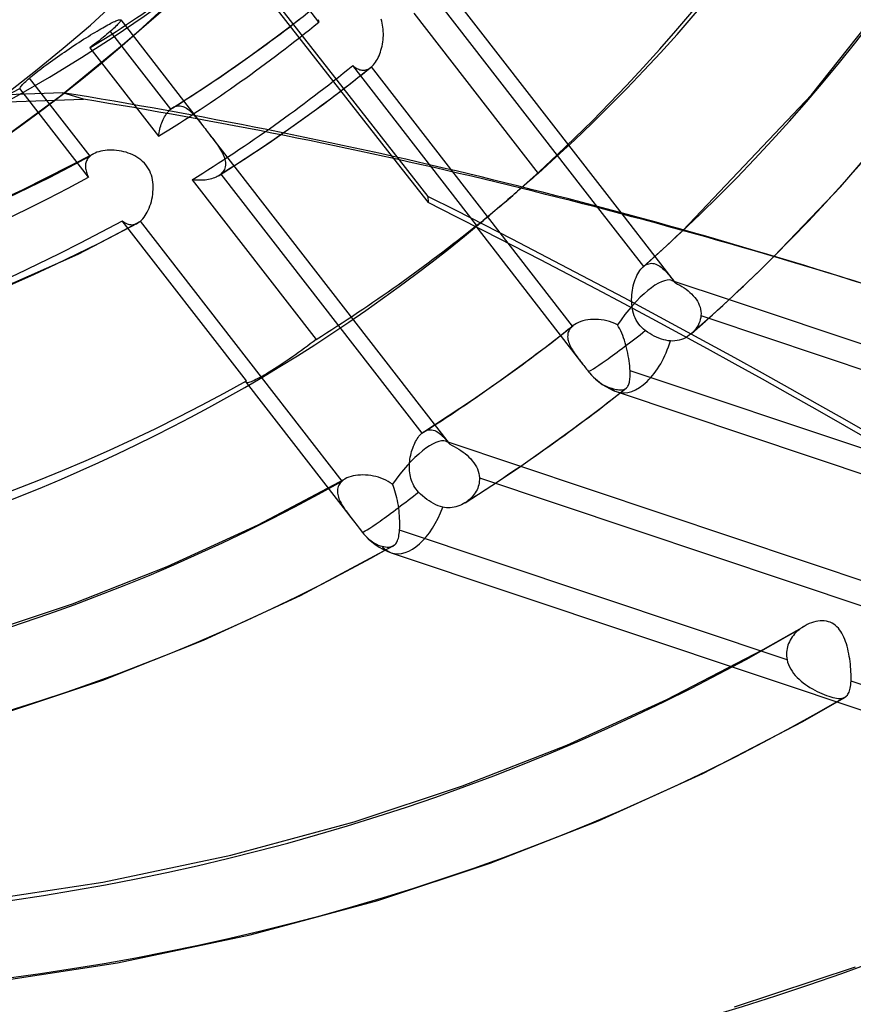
# Model space of a CAD drawing. Header units: millimetres. Extents: x -261 to 249, y -324 to 318.
# Tile 54 of 89: x 49 to 72, y -76 to -48. Entities that reach past the tile are written whole.
import ezdxf

# ---------------------------------------------------------------- set-up
doc = ezdxf.new("R2010")
doc.units = ezdxf.units.MM
doc.layers.add('MAIN-1', color=7, linetype='Continuous')
doc.layers.add('MAIN-2', color=7, linetype='Continuous')

msp = doc.modelspace()

# ---------------------------------------------------------------- linework, layer by layer
at = {"layer": 'MAIN-1'}
for p, q in [((50.32, -50.487), (15.802, -51.738)), ((16.081, -51.928), (50.882, -50.666)), ((50.882, -50.666), (50.32, -50.487)), ((59.432, -52.301), (60.38, -53.513)), ((59.584, -52.334), (60.373, -53.343)), ((62.895, -53.16), (62.848, -53.201)), ((62.943, -53.118), (62.895, -53.16)), ((60.373, -53.343), (60.38, -53.513)), ((62.491, -53.51), (62.654, -53.369)), ((62.705, -53.325), (62.658, -53.366)), ((62.752, -53.284), (62.705, -53.325)), ((62.8, -53.242), (62.752, -53.284)), ((62.848, -53.201), (62.8, -53.242)), ((65.052, -53.652), (66.314, -55.278)), ((65.724, -53.828), (66.63, -54.996)), ((67.042, -54.62), (67.223, -54.452)), ((67.223, -54.452), (67.403, -54.284)), ((66.678, -54.953), (66.861, -54.787)), ((66.861, -54.787), (67.042, -54.62)), ((66.495, -55.118), (66.678, -54.953)), ((69.541, -55.365), (69.911, -55.002)), ((66.247, -55.348), (66.278, -55.313)), ((66.278, -55.313), (66.31, -55.282)), ((66.31, -55.282), (66.495, -55.118)), ((66.091, -55.631), (66.113, -55.576)), ((66.113, -55.576), (66.136, -55.524)), ((66.136, -55.524), (66.162, -55.475)), ((66.162, -55.475), (66.189, -55.429)), ((66.189, -55.429), (66.217, -55.387)), ((66.217, -55.387), (66.247, -55.348)), ((69.169, -55.724), (69.541, -55.365)), ((66.013, -55.929), (66.024, -55.867)), ((66.024, -55.867), (66.038, -55.805)), ((66.038, -55.805), (66.054, -55.745)), ((66.054, -55.745), (66.071, -55.687)), ((66.071, -55.687), (66.091, -55.631)), ((68.792, -56.08), (69.169, -55.724)), ((65.992, -56.185), (65.994, -56.121)), ((65.994, -56.121), (65.998, -56.057)), ((65.998, -56.057), (66.004, -55.993)), ((66.004, -55.993), (66.013, -55.929)), ((68.412, -56.431), (68.792, -56.08)), ((65.993, -56.249), (65.992, -56.185)), ((68.679, -56.185), (78.672, -59.528)), ((68.028, -56.778), (68.412, -56.431)), ((67.641, -57.121), (68.028, -56.778)), ((68.116, -56.699), (78.577, -60.198)), ((67.631, -57.13), (67.629, -57.131)), ((67.632, -57.129), (67.631, -57.13)), ((67.634, -57.127), (67.632, -57.129)), ((67.635, -57.126), (67.634, -57.127)), ((67.637, -57.125), (67.635, -57.126)), ((67.638, -57.124), (67.637, -57.125)), ((67.639, -57.123), (67.638, -57.124)), ((67.64, -57.123), (67.639, -57.123)), ((67.639, -57.123), (67.639, -57.123)), ((67.641, -57.121), (67.64, -57.122)), ((67.64, -57.122), (67.64, -57.122)), ((67.64, -57.122), (67.64, -57.123))]:
    msp.add_line(p, q, dxfattribs=at)
for centre, major_axis, ratio, start_param, end_param in [((-0.5, -0.433), (159.408, -184.069), 0.75, 0.713724, 3.511855), ((-8.75, -7.578), (-148.606, 171.596), 0.75, -2.427868, -0.857072), ((-50, -43.301), (-148.606, 171.596), 0.75, -3.141592, -0.857072), ((-50, -43.301), (147.952, -170.84), 0.75, 0, 2.284521), ((1.028, -279.702), (71.431, 223.923), 0.807621, 0, 0.119872), ((1.589, -279.881), (71.431, 223.923), 0.807621, 0.001553, 0.119872), ((9.229, 7.992), (-53.263, 61.502), 0.75, 3.141578, 3.151348), ((-46.209, -259.91), (-234.823, -10.099), 0.985418, -2.557401, -2.083814), ((-46.202, -260.08), (234.823, 10.099), 0.985418, 0.584375, 1.057779), ((9.229, 7.992), (-53.263, 61.502), 0.75, 3.127272, 3.141578), ((10.152, 8.792), (-57.257, 66.115), 0.75, -3.136975, -3.089603)]:
    msp.add_ellipse(centre, major_axis=major_axis, ratio=ratio, start_param=start_param, end_param=end_param, dxfattribs=at)
at = {"layer": 'MAIN-2'}
for p, q in [((40.812, -28.498), (59.432, -52.301)), ((41.124, -28.735), (59.584, -52.334)), ((55.833, -45.823), (51.954, -49.182)), ((57.374, -48.541), (55.484, -46.104)), ((60.482, -47.074), (65.724, -53.828)), ((70.946, -50.549), (73.383, -47.471)), ((60.759, -48.119), (65.052, -53.652)), ((51.68, -48.556), (51.716, -48.538)), ((51.716, -48.538), (51.749, -48.523)), ((51.749, -48.523), (51.78, -48.51)), ((51.78, -48.51), (51.807, -48.499)), ((51.807, -48.499), (51.831, -48.49)), ((51.831, -48.49), (51.852, -48.483)), ((51.852, -48.483), (51.87, -48.479)), ((51.87, -48.479), (51.884, -48.476)), ((51.886, -48.543), (51.87, -48.562)), ((51.884, -48.476), (51.896, -48.476)), ((51.898, -48.525), (51.886, -48.543)), ((51.896, -48.476), (51.904, -48.478)), ((51.907, -48.511), (51.898, -48.525)), ((51.904, -48.478), (51.91, -48.482)), ((51.912, -48.499), (51.907, -48.511)), ((51.91, -48.482), (51.912, -48.489)), ((51.91, -48.482), (54.172, -51.397)), ((51.912, -48.489), (51.912, -48.499)), ((56.198, -48.95), (56.829, -48.47)), ((57.345, -48.475), (57.359, -48.508)), ((57.359, -48.508), (57.374, -48.541)), ((59.105, -48.512), (59.088, -48.457)), ((59.119, -48.569), (59.105, -48.512)), ((59.988, -48.299), (63.411, -52.71)), ((51.201, -48.824), (51.258, -48.79)), ((51.258, -48.79), (51.313, -48.758)), ((51.313, -48.758), (51.365, -48.728)), ((51.365, -48.728), (51.415, -48.699)), ((51.415, -48.699), (51.464, -48.671)), ((51.464, -48.671), (51.511, -48.645)), ((51.511, -48.645), (51.557, -48.62)), ((51.557, -48.62), (51.6, -48.597)), ((51.622, -48.8), (51.578, -48.838)), ((51.6, -48.597), (51.641, -48.575)), ((51.663, -48.764), (51.622, -48.8)), ((51.622, -48.8), (53.284, -50.943)), ((51.641, -48.575), (51.68, -48.556)), ((51.701, -48.73), (51.663, -48.764)), ((51.737, -48.697), (51.701, -48.73)), ((51.771, -48.666), (51.737, -48.697)), ((51.801, -48.637), (51.771, -48.666)), ((51.827, -48.61), (51.801, -48.637)), ((51.851, -48.585), (51.827, -48.61)), ((51.87, -48.562), (51.851, -48.585)), ((59.13, -48.626), (59.119, -48.569)), ((59.139, -48.683), (59.13, -48.626)), ((59.145, -48.74), (59.139, -48.683)), ((59.148, -48.798), (59.145, -48.74)), ((59.15, -48.856), (59.148, -48.798)), ((50.757, -49.101), (50.824, -49.058)), ((50.824, -49.058), (50.89, -49.016)), ((50.89, -49.016), (50.955, -48.975)), ((50.955, -48.975), (51.019, -48.935)), ((51.019, -48.935), (51.081, -48.897)), ((51.081, -48.897), (51.142, -48.86)), ((51.142, -48.86), (51.201, -48.824)), ((51.315, -49.054), (51.254, -49.102)), ((51.373, -49.007), (51.315, -49.054)), ((51.429, -48.962), (51.373, -49.007)), ((51.482, -48.919), (51.429, -48.962)), ((51.532, -48.877), (51.482, -48.919)), ((51.578, -48.838), (51.532, -48.877)), ((55.444, -49.497), (56.198, -48.95)), ((59.124, -49.147), (59.133, -49.089)), ((59.133, -49.089), (59.14, -49.031)), ((59.14, -49.031), (59.146, -48.973)), ((59.146, -48.973), (59.149, -48.915)), ((59.149, -48.915), (59.15, -48.856)), ((50.252, -50.577), (51.955, -49.181)), ((50.358, -49.366), (50.423, -49.322)), ((50.423, -49.322), (50.489, -49.277)), ((50.489, -49.277), (50.556, -49.233)), ((50.556, -49.233), (50.623, -49.189)), ((50.623, -49.189), (50.69, -49.145)), ((50.69, -49.145), (50.757, -49.101)), ((51.127, -49.2), (51.061, -49.251)), ((51.061, -49.251), (52.951, -51.687)), ((51.191, -49.151), (51.127, -49.2)), ((51.254, -49.102), (51.191, -49.151)), ((59.067, -49.367), (59.084, -49.314)), ((59.084, -49.314), (59.099, -49.26)), ((59.099, -49.26), (59.112, -49.204)), ((59.112, -49.204), (59.124, -49.147)), ((49.975, -49.635), (50.038, -49.589)), ((50.038, -49.589), (50.102, -49.544)), ((50.102, -49.544), (50.166, -49.499)), ((50.166, -49.499), (50.23, -49.454)), ((50.23, -49.454), (50.295, -49.409)), ((50.295, -49.409), (50.358, -49.366)), ((54.679, -50.03), (55.444, -49.497)), ((58.934, -49.645), (58.96, -49.604)), ((58.96, -49.604), (58.984, -49.561)), ((58.984, -49.561), (59.007, -49.516)), ((59.007, -49.516), (59.029, -49.468)), ((59.029, -49.468), (59.049, -49.419)), ((59.049, -49.419), (59.067, -49.367)), ((49.575, -49.938), (49.626, -49.897)), ((49.626, -49.897), (49.679, -49.856)), ((49.679, -49.856), (49.735, -49.813)), ((49.735, -49.813), (49.793, -49.769)), ((49.793, -49.769), (49.852, -49.725)), ((49.852, -49.725), (49.913, -49.68)), ((49.913, -49.68), (49.975, -49.635)), ((58.158, -50.299), (58.808, -49.786)), ((58.305, -49.739), (58.332, -49.762)), ((61.719, -54.139), (58.305, -49.739)), ((58.332, -49.762), (58.36, -49.782)), ((58.36, -49.782), (58.388, -49.8)), ((58.388, -49.8), (58.416, -49.817)), ((58.416, -49.817), (58.443, -49.831)), ((58.443, -49.831), (58.471, -49.843)), ((58.471, -49.843), (58.5, -49.853)), ((58.5, -49.853), (58.528, -49.86)), ((58.528, -49.86), (58.556, -49.865)), ((58.556, -49.865), (58.584, -49.867)), ((58.584, -49.867), (58.613, -49.867)), ((58.613, -49.867), (58.641, -49.864)), ((58.641, -49.864), (58.669, -49.858)), ((58.669, -49.858), (58.698, -49.849)), ((58.698, -49.849), (58.726, -49.838)), ((58.726, -49.838), (58.754, -49.823)), ((58.754, -49.823), (58.781, -49.806)), ((58.781, -49.806), (58.808, -49.786)), ((58.808, -49.786), (58.81, -49.784)), ((58.81, -49.784), (58.813, -49.782)), ((58.813, -49.782), (58.815, -49.78)), ((58.815, -49.78), (58.817, -49.779)), ((58.817, -49.779), (58.819, -49.777)), ((58.819, -49.777), (58.822, -49.775)), ((58.822, -49.775), (58.851, -49.747)), ((64.362, -56.915), (58.822, -49.775)), ((58.851, -49.747), (58.88, -49.716)), ((58.88, -49.716), (58.908, -49.682)), ((58.908, -49.682), (58.934, -49.645)), ((49.292, -50.18), (49.325, -50.149)), ((49.325, -50.149), (49.36, -50.118)), ((49.36, -50.118), (49.397, -50.085)), ((49.397, -50.085), (49.437, -50.051)), ((51.065, -52.235), (49.397, -50.085)), ((49.437, -50.051), (49.48, -50.015)), ((49.48, -50.015), (49.526, -49.977)), ((49.526, -49.977), (49.575, -49.938)), ((54.016, -50.471), (54.679, -50.03)), ((49.127, -50.368), (49.137, -50.351)), ((51.023, -52.811), (49.127, -50.368)), ((49.137, -50.351), (49.15, -50.332)), ((49.15, -50.332), (49.166, -50.311)), ((49.166, -50.311), (49.186, -50.288)), ((49.186, -50.288), (49.208, -50.264)), ((49.208, -50.264), (49.233, -50.237)), ((49.233, -50.237), (49.261, -50.209)), ((49.261, -50.209), (49.292, -50.18)), ((57.499, -50.799), (58.158, -50.299)), ((48.473, -51.88), (50.252, -50.577)), ((53.344, -50.899), (54.016, -50.471)), ((67.403, -54.284), (70.946, -50.549)), ((53.234, -50.992), (53.259, -50.966)), ((53.259, -50.966), (53.284, -50.943)), ((53.284, -50.943), (53.294, -50.934)), ((53.294, -50.934), (53.304, -50.926)), ((53.304, -50.926), (53.314, -50.919)), ((53.314, -50.919), (53.324, -50.911)), ((53.324, -50.911), (53.335, -50.905)), ((53.335, -50.905), (53.345, -50.898)), ((53.345, -50.898), (53.379, -50.879)), ((53.379, -50.879), (53.413, -50.865)), ((53.413, -50.865), (53.447, -50.854)), ((53.447, -50.854), (53.482, -50.848)), ((53.482, -50.848), (53.517, -50.846)), ((53.517, -50.846), (53.552, -50.848)), ((53.552, -50.848), (53.586, -50.854)), ((53.586, -50.854), (53.621, -50.863)), ((53.621, -50.863), (53.655, -50.876)), ((53.655, -50.876), (53.689, -50.893)), ((53.689, -50.893), (53.723, -50.914)), ((53.723, -50.914), (53.757, -50.937)), ((53.757, -50.937), (53.791, -50.963)), ((53.791, -50.963), (53.824, -50.992)), ((56.755, -51.339), (57.499, -50.799)), ((53.062, -51.27), (53.081, -51.229)), ((53.081, -51.229), (53.1, -51.19)), ((53.1, -51.19), (53.121, -51.152)), ((53.121, -51.152), (53.142, -51.116)), ((53.142, -51.116), (53.164, -51.082)), ((53.164, -51.082), (53.186, -51.05)), ((53.186, -51.05), (53.21, -51.02)), ((53.21, -51.02), (53.234, -50.992)), ((53.824, -50.992), (53.857, -51.023)), ((53.857, -51.023), (53.891, -51.057)), ((53.891, -51.057), (53.924, -51.093)), ((53.924, -51.093), (53.958, -51.131)), ((53.958, -51.131), (53.992, -51.171)), ((53.992, -51.171), (54.026, -51.213)), ((54.026, -51.213), (54.061, -51.256)), ((54.061, -51.256), (54.097, -51.302)), ((71.747, -53.077), (73.492, -51.042)), ((52.976, -51.541), (52.988, -51.493)), ((52.988, -51.493), (53, -51.446)), ((53, -51.446), (53.014, -51.401)), ((53.014, -51.401), (53.029, -51.356)), ((53.029, -51.356), (53.045, -51.313)), ((53.045, -51.313), (53.062, -51.27)), ((54.097, -51.302), (54.134, -51.349)), ((54.134, -51.349), (54.171, -51.397)), ((54.171, -51.397), (54.203, -51.437)), ((54.203, -51.437), (54.234, -51.477)), ((54.234, -51.477), (54.265, -51.518)), ((54.265, -51.518), (54.297, -51.559)), ((56, -51.865), (56.755, -51.339)), ((52.951, -51.687), (52.958, -51.638)), ((52.958, -51.638), (52.967, -51.589)), ((52.967, -51.589), (52.976, -51.541)), ((54.297, -51.559), (54.329, -51.6)), ((54.329, -51.6), (54.361, -51.641)), ((54.36, -51.64), (60.966, -60.153)), ((54.361, -51.641), (54.399, -51.69)), ((54.399, -51.69), (54.436, -51.739)), ((54.436, -51.739), (54.473, -51.786)), ((54.473, -51.786), (54.508, -51.833)), ((51.542, -52.072), (51.48, -52.077)), ((51.605, -52.069), (51.542, -52.072)), ((51.669, -52.069), (51.605, -52.069)), ((51.734, -52.072), (51.669, -52.069)), ((51.799, -52.078), (51.734, -52.072)), ((54.508, -51.833), (54.542, -51.88)), ((54.542, -51.88), (54.575, -51.926)), ((54.575, -51.926), (54.606, -51.971)), ((54.606, -51.971), (54.636, -52.017)), ((54.636, -52.017), (54.664, -52.062)), ((54.664, -52.062), (54.69, -52.106)), ((55.308, -52.326), (56, -51.865)), ((49.208, -53.166), (51.158, -52.172)), ((50.983, -52.334), (50.969, -52.361)), ((50.999, -52.307), (50.983, -52.334)), ((51.019, -52.282), (50.999, -52.307)), ((51.041, -52.258), (51.019, -52.282)), ((51.065, -52.235), (51.041, -52.258)), ((51.079, -52.223), (51.065, -52.235)), ((51.094, -52.212), (51.079, -52.223)), ((51.109, -52.201), (51.094, -52.212)), ((51.125, -52.19), (51.109, -52.201)), ((51.142, -52.18), (51.125, -52.19)), ((51.159, -52.171), (51.142, -52.18)), ((51.205, -52.148), (51.159, -52.171)), ((51.254, -52.129), (51.205, -52.148)), ((51.307, -52.112), (51.254, -52.129)), ((51.363, -52.097), (51.307, -52.112)), ((51.42, -52.086), (51.363, -52.097)), ((51.48, -52.077), (51.42, -52.086)), ((51.865, -52.086), (51.799, -52.078)), ((51.93, -52.098), (51.865, -52.086)), ((51.995, -52.112), (51.93, -52.098)), ((52.059, -52.129), (51.995, -52.112)), ((52.121, -52.149), (52.059, -52.129)), ((52.183, -52.172), (52.121, -52.149)), ((52.243, -52.198), (52.183, -52.172)), ((52.302, -52.227), (52.243, -52.198)), ((52.359, -52.259), (52.302, -52.227)), ((52.414, -52.295), (52.359, -52.259)), ((52.467, -52.335), (52.414, -52.295)), ((52.516, -52.378), (52.467, -52.335)), ((54.606, -52.775), (55.308, -52.326)), ((54.69, -52.106), (54.714, -52.151)), ((54.714, -52.151), (54.736, -52.194)), ((54.736, -52.194), (54.754, -52.238)), ((54.754, -52.238), (54.77, -52.281)), ((54.77, -52.281), (54.783, -52.323)), ((54.783, -52.323), (54.792, -52.365)), ((50.939, -52.479), (50.937, -52.51)), ((50.937, -52.51), (50.939, -52.542)), ((50.942, -52.448), (50.939, -52.479)), ((50.939, -52.542), (50.942, -52.574)), ((50.949, -52.418), (50.942, -52.448)), ((50.942, -52.574), (50.948, -52.606)), ((50.948, -52.606), (50.955, -52.64)), ((50.957, -52.389), (50.949, -52.418)), ((50.969, -52.361), (50.957, -52.389)), ((52.563, -52.424), (52.516, -52.378)), ((52.605, -52.473), (52.563, -52.424)), ((52.644, -52.525), (52.605, -52.473)), ((52.678, -52.581), (52.644, -52.525)), ((52.709, -52.639), (52.678, -52.581)), ((54.769, -52.598), (54.751, -52.633)), ((54.783, -52.562), (54.769, -52.598)), ((54.793, -52.525), (54.783, -52.562)), ((54.792, -52.365), (54.798, -52.406)), ((54.798, -52.486), (54.793, -52.525)), ((54.798, -52.406), (54.8, -52.446)), ((54.8, -52.446), (54.798, -52.486)), ((50.955, -52.64), (50.965, -52.673)), ((50.965, -52.673), (50.977, -52.707)), ((50.977, -52.707), (50.99, -52.741)), ((50.99, -52.741), (51.006, -52.776)), ((51.006, -52.776), (51.023, -52.811)), ((52.735, -52.699), (52.709, -52.639)), ((52.757, -52.761), (52.735, -52.699)), ((52.774, -52.825), (52.757, -52.761)), ((52.788, -52.889), (52.774, -52.825)), ((52.797, -52.954), (52.788, -52.889)), ((53.933, -52.892), (53.882, -52.886)), ((53.882, -52.886), (57.296, -57.285)), ((54.282, -52.885), (54.234, -52.892)), ((54.328, -52.877), (54.282, -52.885)), ((54.373, -52.868), (54.328, -52.877)), ((54.417, -52.856), (54.373, -52.868)), ((54.459, -52.843), (54.417, -52.856)), ((54.499, -52.828), (54.459, -52.843)), ((54.537, -52.812), (54.499, -52.828)), ((54.573, -52.794), (54.537, -52.812)), ((54.606, -52.775), (54.573, -52.794)), ((54.617, -52.768), (54.606, -52.775)), ((54.629, -52.76), (54.617, -52.768)), ((54.639, -52.752), (54.629, -52.76)), ((54.65, -52.744), (54.639, -52.752)), ((54.66, -52.736), (54.65, -52.744)), ((54.67, -52.728), (54.66, -52.736)), ((54.701, -52.698), (54.67, -52.728)), ((54.67, -52.728), (60.211, -59.868)), ((54.728, -52.667), (54.701, -52.698)), ((54.751, -52.633), (54.728, -52.667)), ((63.255, -52.846), (63.177, -52.914)), ((63.333, -52.777), (63.255, -52.846)), ((63.411, -52.71), (63.333, -52.777)), ((52.803, -53.019), (52.797, -52.954)), ((52.8, -53.218), (52.804, -53.152)), ((52.805, -53.085), (52.803, -53.019)), ((52.804, -53.152), (52.805, -53.085)), ((53.984, -52.896), (53.933, -52.892)), ((54.035, -52.899), (53.984, -52.896)), ((54.086, -52.9), (54.035, -52.899)), ((54.136, -52.899), (54.086, -52.9)), ((54.186, -52.896), (54.136, -52.899)), ((54.234, -52.892), (54.186, -52.896)), ((63.021, -53.05), (62.943, -53.118)), ((63.099, -52.982), (63.021, -53.05)), ((63.177, -52.914), (63.099, -52.982)), ((69.911, -55.002), (71.747, -53.077)), ((47.18, -54.073), (49.208, -53.166)), ((52.755, -53.481), (52.77, -53.417)), ((52.77, -53.417), (52.783, -53.351)), ((52.783, -53.351), (52.793, -53.285)), ((52.793, -53.285), (52.8, -53.218)), ((62.658, -53.366), (62.58, -53.433)), ((52.67, -53.72), (52.694, -53.664)), ((52.694, -53.664), (52.717, -53.605)), ((52.717, -53.605), (52.737, -53.544)), ((52.737, -53.544), (52.755, -53.481)), ((62.29, -53.682), (62.225, -53.738)), ((62.359, -53.624), (62.29, -53.682)), ((62.43, -53.562), (62.359, -53.624)), ((62.504, -53.499), (62.43, -53.562)), ((62.58, -53.433), (62.504, -53.499)), ((52.489, -53.993), (52.522, -53.957)), ((52.522, -53.957), (52.555, -53.917)), ((52.555, -53.917), (52.586, -53.873)), ((52.586, -53.873), (52.615, -53.825)), ((52.615, -53.825), (52.643, -53.774)), ((52.643, -53.774), (52.67, -53.72)), ((61.948, -53.97), (61.902, -54.008)), ((61.998, -53.929), (61.948, -53.97)), ((62.051, -53.885), (61.998, -53.929)), ((62.106, -53.838), (62.051, -53.885)), ((62.164, -53.79), (62.106, -53.838)), ((62.225, -53.738), (62.164, -53.79)), ((50.74, -54.934), (52.374, -54.082)), ((51.955, -54.013), (51.983, -54.034)), ((55.378, -58.423), (51.955, -54.013)), ((51.983, -54.034), (52.01, -54.054)), ((52.01, -54.054), (52.038, -54.071)), ((52.038, -54.071), (52.066, -54.086)), ((52.066, -54.086), (52.093, -54.098)), ((52.093, -54.098), (52.121, -54.108)), ((52.121, -54.108), (52.149, -54.116)), ((52.149, -54.116), (52.177, -54.121)), ((52.177, -54.121), (52.205, -54.124)), ((52.205, -54.124), (52.233, -54.124)), ((52.233, -54.124), (52.262, -54.121)), ((52.262, -54.121), (52.29, -54.116)), ((52.29, -54.116), (52.318, -54.107)), ((52.318, -54.107), (52.346, -54.096)), ((52.346, -54.096), (52.374, -54.082)), ((52.374, -54.082), (52.388, -54.075)), ((52.388, -54.075), (52.401, -54.066)), ((52.401, -54.066), (52.415, -54.057)), ((52.415, -54.057), (52.428, -54.047)), ((52.428, -54.047), (52.442, -54.037)), ((52.442, -54.037), (52.455, -54.026)), ((52.455, -54.026), (52.489, -53.993)), ((58.011, -61.185), (52.455, -54.026)), ((61.695, -54.165), (61.697, -54.163)), ((61.695, -54.166), (61.695, -54.165)), ((61.699, -54.166), (61.695, -54.166)), ((61.695, -54.166), (64.649, -57.973)), ((61.697, -54.163), (61.7, -54.159)), ((61.707, -54.161), (61.699, -54.166)), ((61.7, -54.159), (61.705, -54.154)), ((61.705, -54.154), (61.711, -54.147)), ((61.72, -54.152), (61.707, -54.161)), ((61.711, -54.147), (61.719, -54.139)), ((61.738, -54.139), (61.72, -54.152)), ((61.761, -54.121), (61.738, -54.139)), ((61.79, -54.099), (61.761, -54.121)), ((61.822, -54.073), (61.79, -54.099)), ((61.86, -54.043), (61.822, -54.073)), ((61.902, -54.008), (61.86, -54.043)), ((46.987, -56.586), (50.74, -54.934)), ((66.63, -54.996), (67.194, -55.723)), ((66.31, -55.282), (66.311, -55.281)), ((66.311, -55.281), (66.312, -55.281)), ((66.312, -55.28), (66.313, -55.279)), ((66.312, -55.281), (66.312, -55.28)), ((66.313, -55.279), (66.314, -55.279)), ((66.314, -55.278), (66.35, -55.25)), ((66.314, -55.279), (66.314, -55.278)), ((66.35, -55.25), (66.387, -55.227)), ((66.387, -55.227), (66.425, -55.209)), ((66.425, -55.209), (66.462, -55.197)), ((66.462, -55.197), (66.501, -55.189)), ((66.501, -55.189), (66.539, -55.187)), ((66.539, -55.187), (66.578, -55.189)), ((66.578, -55.189), (66.616, -55.196)), ((66.616, -55.196), (66.654, -55.208)), ((66.654, -55.208), (66.693, -55.224)), ((66.693, -55.224), (66.731, -55.244)), ((66.731, -55.244), (66.769, -55.268)), ((66.769, -55.268), (66.807, -55.296)), ((66.807, -55.296), (66.844, -55.327)), ((66.844, -55.327), (66.882, -55.361)), ((66.882, -55.361), (66.92, -55.398)), ((66.92, -55.398), (66.958, -55.438)), ((66.958, -55.438), (66.997, -55.481)), ((66.997, -55.481), (67.035, -55.526)), ((67.035, -55.526), (67.075, -55.573)), ((67.075, -55.573), (67.115, -55.623)), ((67.102, -55.658), (68.679, -56.185)), ((67.115, -55.623), (67.156, -55.674)), ((67.156, -55.674), (67.197, -55.727)), ((67.197, -55.727), (67.258, -55.758)), ((67.258, -55.758), (67.318, -55.791)), ((67.318, -55.791), (67.377, -55.826)), ((67.377, -55.826), (67.435, -55.862)), ((67.435, -55.862), (67.491, -55.901)), ((67.491, -55.901), (67.546, -55.942)), ((67.546, -55.942), (67.597, -55.986)), ((67.597, -55.986), (67.645, -56.031)), ((67.645, -56.031), (67.691, -56.078)), ((67.691, -56.078), (67.732, -56.127)), ((67.732, -56.127), (67.77, -56.177)), ((65.997, -56.314), (65.993, -56.249)), ((66.004, -56.379), (65.997, -56.314)), ((66.014, -56.443), (66.004, -56.379)), ((67.77, -56.177), (67.803, -56.23)), ((67.803, -56.23), (67.832, -56.284)), ((67.832, -56.284), (67.856, -56.339)), ((67.856, -56.339), (67.876, -56.396)), ((67.876, -56.396), (67.89, -56.453)), ((66.028, -56.507), (66.014, -56.443)), ((66.044, -56.57), (66.028, -56.507)), ((66.065, -56.631), (66.044, -56.57)), ((66.09, -56.692), (66.065, -56.631)), ((67.894, -56.683), (67.883, -56.738)), ((67.89, -56.453), (67.899, -56.511)), ((67.901, -56.627), (67.894, -56.683)), ((67.899, -56.511), (67.903, -56.569)), ((67.903, -56.569), (67.901, -56.627)), ((67.901, -56.627), (68.116, -56.699)), ((63.751, -57.391), (64.379, -56.901)), ((64.336, -56.94), (64.312, -56.966)), ((64.362, -56.915), (64.336, -56.94)), ((64.365, -56.913), (64.362, -56.915)), ((64.368, -56.91), (64.365, -56.913)), ((64.371, -56.908), (64.368, -56.91)), ((64.373, -56.906), (64.371, -56.908)), ((64.376, -56.903), (64.373, -56.906)), ((64.379, -56.901), (64.376, -56.903)), ((64.424, -56.869), (64.379, -56.901)), ((64.474, -56.84), (64.424, -56.869)), ((64.528, -56.814), (64.474, -56.84)), ((64.587, -56.792), (64.528, -56.814)), ((64.65, -56.773), (64.587, -56.792)), ((64.717, -56.757), (64.65, -56.773)), ((64.786, -56.746), (64.717, -56.757)), ((64.857, -56.738), (64.786, -56.746)), ((64.93, -56.733), (64.857, -56.738)), ((65.005, -56.733), (64.93, -56.733)), ((65.08, -56.736), (65.005, -56.733)), ((65.156, -56.744), (65.08, -56.736)), ((65.233, -56.756), (65.156, -56.744)), ((65.309, -56.772), (65.233, -56.756)), ((65.384, -56.793), (65.309, -56.772)), ((65.458, -56.818), (65.384, -56.793)), ((65.53, -56.849), (65.458, -56.818)), ((65.6, -56.884), (65.53, -56.849)), ((65.633, -56.937), (65.6, -56.884)), ((65.663, -56.991), (65.633, -56.937)), ((66.118, -56.75), (66.09, -56.692)), ((66.15, -56.806), (66.118, -56.75)), ((66.186, -56.859), (66.15, -56.806)), ((66.226, -56.909), (66.186, -56.859)), ((66.27, -56.956), (66.226, -56.909)), ((66.317, -57), (66.27, -56.956)), ((67.792, -56.946), (67.76, -56.993)), ((67.821, -56.896), (67.792, -56.946)), ((67.846, -56.845), (67.821, -56.896)), ((67.867, -56.792), (67.846, -56.845)), ((67.883, -56.738), (67.867, -56.792)), ((64.229, -57.179), (64.228, -57.213)), ((64.228, -57.213), (64.231, -57.247)), ((64.232, -57.146), (64.229, -57.179)), ((64.237, -57.114), (64.232, -57.146)), ((64.246, -57.083), (64.237, -57.114)), ((64.258, -57.052), (64.246, -57.083)), ((64.273, -57.022), (64.258, -57.052)), ((64.291, -56.994), (64.273, -57.022)), ((64.312, -56.966), (64.291, -56.994)), ((65.692, -57.049), (65.663, -56.991)), ((65.719, -57.109), (65.692, -57.049)), ((65.745, -57.172), (65.719, -57.109)), ((65.769, -57.237), (65.745, -57.172)), ((66.368, -57.04), (66.317, -57)), ((66.43, -57.084), (66.368, -57.04)), ((66.491, -57.123), (66.43, -57.084)), ((66.551, -57.159), (66.491, -57.123)), ((66.613, -57.191), (66.551, -57.159)), ((66.678, -57.222), (66.613, -57.191)), ((66.744, -57.249), (66.678, -57.222)), ((67.529, -57.205), (67.475, -57.236)), ((67.581, -57.17), (67.529, -57.205)), ((67.629, -57.131), (67.581, -57.17)), ((67.684, -57.081), (67.641, -57.121)), ((67.723, -57.039), (67.684, -57.081)), ((67.76, -56.993), (67.723, -57.039)), ((57.054, -57.467), (56.973, -57.527)), ((57.135, -57.407), (57.054, -57.467)), ((57.216, -57.346), (57.135, -57.407)), ((57.296, -57.285), (57.216, -57.346)), ((63.115, -57.871), (63.751, -57.391)), ((64.231, -57.247), (64.236, -57.282)), ((64.236, -57.282), (64.244, -57.317)), ((64.244, -57.317), (64.255, -57.353)), ((64.255, -57.353), (64.267, -57.389)), ((64.267, -57.389), (64.282, -57.425)), ((64.282, -57.425), (64.299, -57.462)), ((64.299, -57.462), (64.318, -57.499)), ((64.318, -57.499), (64.338, -57.536)), ((65.792, -57.304), (65.769, -57.237)), ((65.814, -57.373), (65.792, -57.304)), ((65.834, -57.444), (65.814, -57.373)), ((65.852, -57.515), (65.834, -57.444)), ((66.81, -57.272), (66.744, -57.249)), ((66.874, -57.291), (66.81, -57.272)), ((66.936, -57.306), (66.874, -57.291)), ((66.997, -57.318), (66.936, -57.306)), ((67.059, -57.325), (66.997, -57.318)), ((67.12, -57.328), (67.059, -57.325)), ((67.181, -57.325), (67.12, -57.328)), ((67.242, -57.317), (67.181, -57.325)), ((67.302, -57.304), (67.242, -57.317)), ((67.361, -57.286), (67.302, -57.304)), ((67.419, -57.263), (67.361, -57.286)), ((67.475, -57.236), (67.419, -57.263)), ((56.641, -57.764), (56.556, -57.823)), ((56.725, -57.705), (56.641, -57.764)), ((56.809, -57.645), (56.725, -57.705)), ((56.892, -57.586), (56.809, -57.645)), ((56.973, -57.527), (56.892, -57.586)), ((64.338, -57.536), (64.36, -57.574)), ((64.36, -57.574), (64.384, -57.611)), ((64.384, -57.611), (64.409, -57.649)), ((64.409, -57.649), (64.435, -57.688)), ((64.435, -57.688), (64.463, -57.727)), ((64.463, -57.727), (64.492, -57.766)), ((64.492, -57.766), (64.521, -57.807)), ((65.869, -57.587), (65.852, -57.515)), ((65.885, -57.66), (65.869, -57.587)), ((65.899, -57.732), (65.885, -57.66)), ((65.911, -57.805), (65.899, -57.732)), ((56.305, -57.992), (56.225, -58.044)), ((56.387, -57.937), (56.305, -57.992)), ((56.471, -57.881), (56.387, -57.937)), ((56.556, -57.823), (56.471, -57.881)), ((62.364, -58.415), (63.115, -57.871)), ((64.521, -57.807), (64.552, -57.847)), ((64.552, -57.847), (64.584, -57.889)), ((64.584, -57.889), (64.616, -57.931)), ((64.616, -57.931), (64.649, -57.973)), ((64.649, -57.973), (64.673, -58.004)), ((64.673, -58.004), (64.698, -58.036)), ((64.698, -58.036), (64.722, -58.067)), ((65.922, -57.876), (65.911, -57.805)), ((65.931, -57.946), (65.922, -57.876)), ((65.939, -58.014), (65.931, -57.946)), ((65.944, -58.081), (65.939, -58.014)), ((55.806, -58.3), (55.746, -58.334)), ((55.868, -58.265), (55.806, -58.3)), ((55.932, -58.227), (55.868, -58.265)), ((56, -58.186), (55.932, -58.227)), ((56.072, -58.142), (56, -58.186)), ((56.147, -58.094), (56.072, -58.142)), ((56.225, -58.044), (56.147, -58.094)), ((64.722, -58.067), (64.746, -58.098)), ((64.746, -58.098), (64.771, -58.13)), ((64.771, -58.13), (64.795, -58.161)), ((64.795, -58.161), (64.801, -58.168)), ((64.801, -58.168), (64.807, -58.176)), ((64.807, -58.176), (64.813, -58.183)), ((64.813, -58.183), (64.819, -58.191)), ((64.819, -58.191), (64.825, -58.198)), ((64.825, -58.198), (64.831, -58.206)), ((64.831, -58.206), (64.883, -58.265)), ((64.883, -58.265), (64.938, -58.322)), ((65.948, -58.145), (65.944, -58.081)), ((65.947, -58.321), (65.949, -58.28)), ((65.949, -58.192), (65.948, -58.145)), ((76.593, -61.705), (65.948, -58.145)), ((65.95, -58.237), (65.949, -58.192)), ((65.949, -58.28), (65.95, -58.237)), ((55.366, -58.453), (55.368, -58.445)), ((55.366, -58.461), (55.366, -58.453)), ((55.368, -58.467), (55.366, -58.461)), ((55.368, -58.445), (55.372, -58.435)), ((55.371, -58.472), (55.368, -58.467)), ((55.37, -58.471), (58.329, -62.284)), ((55.38, -58.477), (55.371, -58.472)), ((55.372, -58.435), (55.378, -58.423)), ((55.394, -58.48), (55.38, -58.477)), ((55.414, -58.478), (55.394, -58.48)), ((55.438, -58.473), (55.414, -58.478)), ((55.468, -58.464), (55.438, -58.473)), ((55.503, -58.452), (55.468, -58.464)), ((55.543, -58.435), (55.503, -58.452)), ((55.587, -58.415), (55.543, -58.435)), ((55.636, -58.391), (55.587, -58.415)), ((55.689, -58.364), (55.636, -58.391)), ((55.746, -58.334), (55.689, -58.364)), ((61.604, -58.946), (62.364, -58.415)), ((64.938, -58.322), (64.993, -58.373)), ((64.993, -58.373), (65.047, -58.419)), ((65.047, -58.419), (65.104, -58.462)), ((65.104, -58.462), (65.163, -58.503)), ((65.163, -58.503), (65.225, -58.539)), ((65.225, -58.539), (65.286, -58.57)), ((65.286, -58.57), (65.346, -58.596)), ((65.876, -58.587), (65.889, -58.567)), ((65.889, -58.567), (65.901, -58.544)), ((65.901, -58.544), (65.911, -58.52)), ((65.911, -58.52), (65.92, -58.492)), ((65.92, -58.492), (65.928, -58.463)), ((65.928, -58.463), (65.934, -58.431)), ((65.934, -58.431), (65.94, -58.396)), ((65.94, -58.396), (65.944, -58.36)), ((65.944, -58.36), (65.947, -58.321)), ((65.157, -59.161), (65.837, -58.629)), ((65.346, -58.596), (65.403, -58.616)), ((65.403, -58.616), (65.447, -58.629)), ((65.447, -58.629), (65.489, -58.641)), ((65.489, -58.641), (65.529, -58.651)), ((65.529, -58.651), (65.566, -58.659)), ((65.566, -58.659), (65.602, -58.665)), ((65.596, -58.729), (77.108, -62.579)), ((65.602, -58.665), (65.635, -58.67)), ((65.635, -58.67), (65.667, -58.672)), ((65.667, -58.672), (65.696, -58.673)), ((65.696, -58.673), (65.723, -58.671)), ((65.723, -58.671), (65.749, -58.668)), ((65.749, -58.668), (65.773, -58.662)), ((65.773, -58.662), (65.795, -58.654)), ((65.795, -58.654), (65.815, -58.644)), ((65.815, -58.644), (65.834, -58.632)), ((65.834, -58.632), (65.836, -58.63)), ((65.836, -58.63), (65.838, -58.628)), ((65.838, -58.628), (65.84, -58.626)), ((65.84, -58.626), (65.843, -58.625)), ((65.843, -58.625), (65.845, -58.623)), ((65.845, -58.623), (65.847, -58.621)), ((65.847, -58.621), (65.862, -58.605)), ((65.862, -58.605), (65.876, -58.587)), ((60.939, -59.391), (61.604, -58.946)), ((60.267, -59.826), (60.939, -59.391)), ((64.467, -59.682), (65.157, -59.161)), ((60.131, -59.952), (60.157, -59.921)), ((60.157, -59.921), (60.183, -59.893)), ((60.183, -59.893), (60.211, -59.868)), ((60.211, -59.868), (60.22, -59.86)), ((60.22, -59.86), (60.229, -59.853)), ((60.229, -59.853), (60.239, -59.845)), ((60.239, -59.845), (60.248, -59.839)), ((60.248, -59.839), (60.258, -59.832)), ((60.258, -59.832), (60.267, -59.826)), ((60.267, -59.826), (60.309, -59.803)), ((60.309, -59.803), (60.351, -59.786)), ((60.351, -59.786), (60.394, -59.776)), ((60.394, -59.776), (60.436, -59.772)), ((60.436, -59.772), (60.479, -59.774)), ((60.479, -59.774), (60.521, -59.782)), ((60.521, -59.782), (60.564, -59.795)), ((60.564, -59.795), (60.606, -59.814)), ((60.606, -59.814), (60.647, -59.838)), ((60.647, -59.838), (60.689, -59.867)), ((60.689, -59.867), (60.73, -59.9)), ((60.73, -59.9), (60.771, -59.937)), ((60.771, -59.937), (60.812, -59.978)), ((63.676, -60.255), (64.467, -59.682)), ((59.976, -60.228), (59.995, -60.183)), ((59.995, -60.183), (60.015, -60.139)), ((60.015, -60.139), (60.036, -60.097)), ((60.036, -60.097), (60.058, -60.058)), ((60.058, -60.058), (60.082, -60.02)), ((60.082, -60.02), (60.106, -59.985)), ((60.106, -59.985), (60.131, -59.952)), ((60.812, -59.978), (60.853, -60.021)), ((60.853, -60.021), (60.894, -60.068)), ((60.875, -60.088), (87.773, -69.085)), ((60.894, -60.068), (60.936, -60.118)), ((60.936, -60.118), (60.979, -60.171)), ((60.979, -60.171), (61.041, -60.202)), ((61.041, -60.202), (61.103, -60.234)), ((59.892, -60.525), (59.902, -60.473)), ((59.902, -60.473), (59.914, -60.422)), ((59.914, -60.422), (59.927, -60.372)), ((59.927, -60.372), (59.942, -60.322)), ((59.942, -60.322), (59.958, -60.274)), ((59.958, -60.274), (59.976, -60.228)), ((61.103, -60.234), (61.165, -60.269)), ((61.165, -60.269), (61.226, -60.306)), ((61.226, -60.306), (61.286, -60.344)), ((61.286, -60.344), (61.344, -60.385)), ((61.344, -60.385), (61.401, -60.429)), ((61.401, -60.429), (61.455, -60.474)), ((61.455, -60.474), (61.507, -60.522)), ((62.87, -60.818), (63.676, -60.255)), ((59.867, -60.793), (59.868, -60.739)), ((59.868, -60.739), (59.871, -60.685)), ((59.871, -60.685), (59.876, -60.631)), ((59.876, -60.631), (59.883, -60.577)), ((59.883, -60.577), (59.892, -60.525)), ((61.507, -60.522), (61.556, -60.572)), ((61.556, -60.572), (61.601, -60.624)), ((61.601, -60.624), (61.642, -60.678)), ((61.642, -60.678), (61.679, -60.734)), ((61.679, -60.734), (61.712, -60.792)), ((58.45, -61.024), (58.384, -61.032)), ((58.518, -61.019), (58.45, -61.024)), ((58.588, -61.017), (58.518, -61.019)), ((58.659, -61.019), (58.588, -61.017)), ((58.731, -61.025), (58.659, -61.019)), ((58.803, -61.033), (58.731, -61.025)), ((59.868, -60.847), (59.867, -60.793)), ((59.872, -60.902), (59.868, -60.847)), ((59.877, -60.956), (59.872, -60.902)), ((59.886, -61.009), (59.877, -60.956)), ((59.896, -61.063), (59.886, -61.009)), ((61.712, -60.792), (61.739, -60.852)), ((61.739, -60.852), (61.762, -60.912)), ((61.762, -60.912), (61.779, -60.973)), ((61.779, -60.973), (61.79, -61.036)), ((62.142, -61.305), (62.87, -60.818)), ((55.695, -62.392), (58.095, -61.126)), ((57.936, -61.271), (57.918, -61.302)), ((57.957, -61.241), (57.936, -61.271)), ((57.982, -61.212), (57.957, -61.241)), ((58.011, -61.185), (57.982, -61.212)), ((58.023, -61.174), (58.011, -61.185)), ((58.037, -61.164), (58.023, -61.174)), ((58.051, -61.153), (58.037, -61.164)), ((58.066, -61.144), (58.051, -61.153)), ((58.081, -61.134), (58.066, -61.144)), ((58.096, -61.125), (58.081, -61.134)), ((58.146, -61.1), (58.096, -61.125)), ((58.2, -61.078), (58.146, -61.1)), ((58.258, -61.059), (58.2, -61.078)), ((58.32, -61.044), (58.258, -61.059)), ((58.384, -61.032), (58.32, -61.044)), ((58.875, -61.046), (58.803, -61.033)), ((58.946, -61.061), (58.875, -61.046)), ((59.016, -61.08), (58.946, -61.061)), ((59.084, -61.103), (59.016, -61.08)), ((59.151, -61.129), (59.084, -61.103)), ((59.217, -61.159), (59.151, -61.129)), ((59.28, -61.193), (59.217, -61.159)), ((59.341, -61.231), (59.28, -61.193)), ((59.4, -61.274), (59.341, -61.231)), ((59.424, -61.33), (59.4, -61.274)), ((59.909, -61.115), (59.896, -61.063)), ((59.926, -61.167), (59.909, -61.115)), ((59.945, -61.218), (59.926, -61.167)), ((59.966, -61.267), (59.945, -61.218)), ((59.991, -61.316), (59.966, -61.267)), ((61.777, -61.287), (61.764, -61.333)), ((61.787, -61.241), (61.777, -61.287)), ((61.793, -61.194), (61.787, -61.241)), ((61.79, -61.036), (61.796, -61.098)), ((61.796, -61.146), (61.793, -61.194)), ((61.796, -61.098), (61.796, -61.146)), ((61.796, -61.098), (72.441, -64.659)), ((57.883, -61.441), (57.882, -61.477)), ((57.882, -61.477), (57.885, -61.515)), ((57.886, -61.405), (57.883, -61.441)), ((57.885, -61.515), (57.891, -61.553)), ((57.893, -61.369), (57.886, -61.405)), ((57.891, -61.553), (57.9, -61.592)), ((57.904, -61.335), (57.893, -61.369)), ((57.918, -61.302), (57.904, -61.335)), ((59.447, -61.389), (59.424, -61.33)), ((59.468, -61.451), (59.447, -61.389)), ((59.487, -61.515), (59.468, -61.451)), ((59.505, -61.581), (59.487, -61.515)), ((60.019, -61.362), (59.991, -61.316)), ((60.049, -61.406), (60.019, -61.362)), ((60.082, -61.448), (60.049, -61.406)), ((60.118, -61.488), (60.082, -61.448)), ((60.173, -61.543), (60.118, -61.488)), ((60.23, -61.596), (60.173, -61.543)), ((61.404, -61.781), (62.142, -61.305)), ((61.656, -61.546), (61.627, -61.584)), ((61.683, -61.506), (61.656, -61.546)), ((61.708, -61.464), (61.683, -61.506)), ((61.73, -61.422), (61.708, -61.464)), ((61.749, -61.378), (61.73, -61.422)), ((61.764, -61.333), (61.749, -61.378)), ((57.9, -61.592), (57.912, -61.631)), ((57.912, -61.631), (57.926, -61.671)), ((57.926, -61.671), (57.943, -61.711)), ((57.943, -61.711), (57.963, -61.752)), ((57.963, -61.752), (57.984, -61.794)), ((57.984, -61.794), (58.008, -61.835)), ((58.008, -61.835), (58.034, -61.878)), ((59.522, -61.649), (59.505, -61.581)), ((59.537, -61.719), (59.522, -61.649)), ((59.55, -61.789), (59.537, -61.719)), ((59.562, -61.86), (59.55, -61.789)), ((60.29, -61.646), (60.23, -61.596)), ((60.349, -61.691), (60.29, -61.646)), ((60.408, -61.732), (60.349, -61.691)), ((60.469, -61.77), (60.408, -61.732)), ((60.532, -61.805), (60.469, -61.77)), ((60.597, -61.836), (60.532, -61.805)), ((60.662, -61.863), (60.597, -61.836)), ((61.303, -61.837), (61.253, -61.859)), ((61.352, -61.812), (61.303, -61.837)), ((61.399, -61.784), (61.352, -61.812)), ((61.414, -61.774), (61.399, -61.784)), ((61.43, -61.764), (61.414, -61.774)), ((61.444, -61.754), (61.43, -61.764)), ((61.459, -61.743), (61.444, -61.754)), ((61.474, -61.732), (61.459, -61.743)), ((61.488, -61.721), (61.474, -61.732)), ((61.526, -61.69), (61.488, -61.721)), ((61.561, -61.656), (61.526, -61.69)), ((61.595, -61.621), (61.561, -61.656)), ((61.627, -61.584), (61.595, -61.621)), ((58.034, -61.878), (58.061, -61.92)), ((58.061, -61.92), (58.09, -61.964)), ((58.09, -61.964), (58.12, -62.007)), ((58.12, -62.007), (58.152, -62.052)), ((58.152, -62.052), (58.186, -62.097)), ((58.186, -62.097), (58.22, -62.143)), ((59.572, -61.931), (59.562, -61.86)), ((59.581, -62.002), (59.572, -61.931)), ((59.588, -62.073), (59.581, -62.002)), ((59.594, -62.144), (59.588, -62.073)), ((60.724, -61.885), (60.662, -61.863)), ((60.784, -61.902), (60.724, -61.885)), ((60.835, -61.912), (60.784, -61.902)), ((60.887, -61.919), (60.835, -61.912)), ((60.939, -61.921), (60.887, -61.919)), ((60.992, -61.92), (60.939, -61.921)), ((61.045, -61.914), (60.992, -61.92)), ((61.098, -61.906), (61.045, -61.914)), ((61.15, -61.893), (61.098, -61.906)), ((61.202, -61.877), (61.15, -61.893)), ((61.253, -61.859), (61.202, -61.877)), ((58.22, -62.143), (58.255, -62.189)), ((58.255, -62.189), (58.292, -62.236)), ((58.292, -62.236), (58.328, -62.283)), ((58.328, -62.283), (58.36, -62.324)), ((58.36, -62.324), (58.391, -62.365)), ((58.391, -62.365), (58.423, -62.405)), ((59.598, -62.213), (59.594, -62.144)), ((59.601, -62.281), (59.598, -62.213)), ((59.603, -62.348), (59.601, -62.281)), ((59.602, -62.412), (59.603, -62.348)), ((53.191, -63.542), (55.695, -62.392)), ((58.423, -62.405), (58.454, -62.446)), ((58.454, -62.446), (58.486, -62.486)), ((58.486, -62.486), (58.517, -62.527)), ((58.517, -62.527), (58.525, -62.537)), ((58.517, -62.527), (58.567, -62.591)), ((58.525, -62.537), (58.534, -62.548)), ((58.534, -62.548), (58.542, -62.559)), ((58.542, -62.559), (58.55, -62.569)), ((58.55, -62.569), (58.558, -62.58)), ((58.558, -62.58), (58.566, -62.59)), ((58.566, -62.59), (58.612, -62.645)), ((58.612, -62.645), (58.658, -62.696)), ((59.58, -62.676), (59.587, -62.631)), ((59.587, -62.631), (59.593, -62.584)), ((59.593, -62.584), (59.597, -62.534)), ((59.597, -62.534), (59.601, -62.475)), ((70.273, -66.105), (59.597, -62.534)), ((59.601, -62.475), (59.602, -62.412)), ((58.658, -62.696), (58.703, -62.741)), ((58.703, -62.741), (58.751, -62.784)), ((58.751, -62.784), (58.801, -62.825)), ((58.801, -62.825), (58.853, -62.862)), ((58.853, -62.862), (58.906, -62.895)), ((58.906, -62.895), (58.957, -62.923)), ((58.957, -62.923), (59.008, -62.946)), ((59.474, -62.931), (59.492, -62.91)), ((59.492, -62.91), (59.509, -62.885)), ((59.509, -62.885), (59.525, -62.858)), ((59.525, -62.858), (59.538, -62.827)), ((59.538, -62.827), (59.551, -62.794)), ((59.551, -62.794), (59.562, -62.758)), ((59.562, -62.758), (59.572, -62.718)), ((59.572, -62.718), (59.58, -62.676)), ((56.865, -64.335), (59.423, -62.971)), ((59.008, -62.946), (59.058, -62.965)), ((59.058, -62.965), (59.111, -62.98)), ((59.111, -62.98), (59.161, -62.991)), ((59.161, -62.991), (59.208, -62.998)), ((59.208, -62.998), (59.252, -63.003)), ((59.252, -63.003), (59.293, -63.003)), ((59.293, -63.003), (59.33, -63.001)), ((59.33, -63.001), (59.364, -62.994)), ((59.364, -62.994), (59.396, -62.984)), ((59.368, -63.159), (96.197, -75.478)), ((59.396, -62.984), (59.425, -62.97)), ((59.425, -62.97), (59.434, -62.965)), ((59.434, -62.965), (59.442, -62.959)), ((59.442, -62.959), (59.45, -62.953)), ((59.45, -62.953), (59.459, -62.946)), ((59.459, -62.946), (59.466, -62.939)), ((59.466, -62.939), (59.474, -62.931)), ((50.581, -64.57), (53.191, -63.542)), ((54.196, -65.57), (56.865, -64.335)), ((47.864, -65.473), (50.581, -64.57)), ((70.944, -65.088), (70.885, -65.111)), ((71.004, -65.069), (70.944, -65.088)), ((71.064, -65.054), (71.004, -65.069)), ((71.123, -65.043), (71.064, -65.054)), ((71.183, -65.037), (71.123, -65.043)), ((71.242, -65.034), (71.183, -65.037)), ((71.3, -65.037), (71.242, -65.034)), ((71.358, -65.045), (71.3, -65.037)), ((71.413, -65.058), (71.358, -65.045)), ((71.465, -65.075), (71.413, -65.058)), ((71.515, -65.098), (71.465, -65.075)), ((69.612, -65.828), (70.751, -65.179)), ((70.519, -65.359), (70.483, -65.397)), ((70.556, -65.322), (70.519, -65.359)), ((70.596, -65.288), (70.556, -65.322)), ((70.636, -65.255), (70.596, -65.288)), ((70.649, -65.246), (70.636, -65.255)), ((70.661, -65.237), (70.649, -65.246)), ((70.674, -65.228), (70.661, -65.237)), ((70.687, -65.219), (70.674, -65.228)), ((70.699, -65.211), (70.687, -65.219)), ((70.712, -65.202), (70.699, -65.211)), ((70.769, -65.169), (70.712, -65.202)), ((70.826, -65.138), (70.769, -65.169)), ((70.885, -65.111), (70.826, -65.138)), ((71.563, -65.126), (71.515, -65.098)), ((71.607, -65.159), (71.563, -65.126)), ((71.649, -65.196), (71.607, -65.159)), ((71.688, -65.237), (71.649, -65.196)), ((71.723, -65.281), (71.688, -65.237)), ((71.756, -65.328), (71.723, -65.281)), ((71.786, -65.378), (71.756, -65.328)), ((51.414, -66.672), (54.196, -65.57)), ((70.339, -65.609), (70.318, -65.656)), ((70.362, -65.564), (70.339, -65.609)), ((70.389, -65.52), (70.362, -65.564)), ((70.418, -65.477), (70.389, -65.52)), ((70.449, -65.436), (70.418, -65.477)), ((70.483, -65.397), (70.449, -65.436)), ((71.814, -65.431), (71.786, -65.378)), ((71.84, -65.487), (71.814, -65.431)), ((71.865, -65.545), (71.84, -65.487)), ((71.887, -65.606), (71.865, -65.545)), ((71.908, -65.67), (71.887, -65.606)), ((66.962, -67.206), (69.612, -65.828)), ((70.259, -65.902), (70.258, -65.953)), ((70.264, -65.851), (70.259, -65.902)), ((70.273, -65.801), (70.264, -65.851)), ((70.285, -65.752), (70.273, -65.801)), ((70.3, -65.703), (70.285, -65.752)), ((70.318, -65.656), (70.3, -65.703)), ((71.927, -65.736), (71.908, -65.67)), ((71.945, -65.803), (71.927, -65.736)), ((71.961, -65.873), (71.945, -65.803)), ((71.976, -65.943), (71.961, -65.873)), ((70.258, -65.953), (70.259, -66.004)), ((70.259, -66.004), (70.265, -66.054)), ((70.265, -66.054), (70.273, -66.105)), ((70.273, -66.105), (70.29, -66.171)), ((70.29, -66.171), (70.313, -66.237)), ((71.989, -66.014), (71.976, -65.943)), ((72.001, -66.085), (71.989, -66.014)), ((72.011, -66.157), (72.001, -66.085)), ((72.02, -66.229), (72.011, -66.157)), ((70.313, -66.237), (70.341, -66.301)), ((70.341, -66.301), (70.374, -66.363)), ((70.374, -66.363), (70.412, -66.424)), ((70.412, -66.424), (70.454, -66.482)), ((72.027, -66.3), (72.02, -66.229)), ((72.032, -66.37), (72.027, -66.3)), ((72.036, -66.439), (72.032, -66.37)), ((72.039, -66.506), (72.036, -66.439)), ((48.518, -67.636), (51.414, -66.672)), ((70.454, -66.482), (70.5, -66.539)), ((70.5, -66.539), (70.55, -66.593)), ((70.55, -66.593), (70.604, -66.645)), ((70.604, -66.645), (70.66, -66.694)), ((70.66, -66.694), (70.718, -66.742)), ((72.033, -66.747), (72.037, -66.695)), ((72.037, -66.695), (72.039, -66.634)), ((82.705, -70.263), (72.037, -66.695)), ((72.04, -66.571), (72.039, -66.506)), ((72.039, -66.634), (72.04, -66.571)), ((70.718, -66.742), (70.779, -66.787)), ((70.779, -66.787), (70.841, -66.829)), ((70.841, -66.829), (70.905, -66.87)), ((70.905, -66.87), (70.971, -66.908)), ((70.971, -66.908), (71.037, -66.944)), ((71.037, -66.944), (71.103, -66.978)), ((71.103, -66.978), (71.169, -67.009)), ((71.982, -66.999), (71.994, -66.965)), ((71.994, -66.965), (72.005, -66.927)), ((72.005, -66.927), (72.014, -66.886)), ((72.014, -66.886), (72.022, -66.843)), ((72.022, -66.843), (72.028, -66.796)), ((72.028, -66.796), (72.033, -66.747)), ((64.202, -68.459), (66.962, -67.206)), ((70.708, -67.805), (71.87, -67.143)), ((71.169, -67.009), (71.235, -67.039)), ((71.235, -67.039), (71.299, -67.065)), ((71.299, -67.065), (71.361, -67.089)), ((71.361, -67.089), (71.422, -67.111)), ((71.422, -67.111), (71.48, -67.129)), ((71.48, -67.129), (71.535, -67.145)), ((71.535, -67.145), (71.587, -67.158)), ((71.587, -67.158), (71.636, -67.167)), ((71.636, -67.167), (71.681, -67.173)), ((71.681, -67.173), (71.723, -67.175)), ((71.723, -67.175), (71.761, -67.174)), ((71.761, -67.174), (71.797, -67.169)), ((71.797, -67.169), (71.829, -67.161)), ((71.829, -67.161), (71.858, -67.149)), ((71.858, -67.149), (71.885, -67.133)), ((71.885, -67.133), (71.891, -67.129)), ((71.891, -67.129), (71.896, -67.124)), ((71.896, -67.124), (71.902, -67.12)), ((71.902, -67.12), (71.907, -67.115)), ((71.907, -67.115), (71.912, -67.11)), ((71.912, -67.11), (71.917, -67.105)), ((71.917, -67.105), (71.936, -67.084)), ((71.936, -67.084), (71.953, -67.059)), ((71.953, -67.059), (71.968, -67.03)), ((71.968, -67.03), (71.982, -66.999)), ((67.951, -69.238), (70.708, -67.805)), ((61.33, -69.582), (64.202, -68.459)), ((65.081, -70.541), (67.951, -69.238)), ((58.343, -70.572), (61.33, -69.582)), ((54.95, -71.492), (58.343, -70.572)), ((62.097, -71.708), (65.081, -70.541)), ((51.418, -72.236), (54.95, -71.492)), ((58.997, -72.735), (62.097, -71.708)), ((47.746, -72.795), (51.418, -72.236)), ((55.479, -73.689), (58.997, -72.735)), ((51.821, -74.46), (55.479, -73.689)), ((48.024, -75.038), (51.821, -74.46)), ((68.822, -75.671), (72.161, -74.565))]:
    msp.add_line(p, q, dxfattribs=at)
for centre, start, end in [((66.134, -57.121), 219.7835, 251.5079), ((59.906, -61.552), 217.8113, 251.5027)]:
    msp.add_arc(centre, 1.695, start, end, dxfattribs=at)
for centre, major_axis, ratio, start_param, end_param in [((0, 0), (-158.754, 183.313), 0.75, -2.427868, 0.713724), ((-8.25, -7.145), (-147.952, 170.84), 0.75, -2.427868, -0.857072), ((0, 0), (-158.754, 183.313), 0.75, 0.713724, 3.855317), ((-0.5, -0.433), (159.408, -184.069), 0.75, -2.427868, -0.370263), ((4.85, 4.2), (-45.95, 53.059), 0.75, 2.284521, 4.697173), ((9.229, 7.992), (-46.605, 53.815), 0.75, 0.713724, 3.141578), ((9.229, 7.992), (-53.263, 61.502), 0.75, 0.803149, 3.127272), ((9.734, 8.43), (53.263, -61.502), 0.75, 0.009026, 0.713724), ((9.229, 7.992), (-53.263, 61.502), 0.75, -3.131837, -2.427868), ((10.152, 8.792), (55.778, -64.407), 0.75, 0.007986, 0.713724), ((5.35, 4.633), (46.605, -53.815), 0.75, 0, 0.713724), ((10.152, 8.792), (-57.257, 66.115), 0.75, -3.089603, -2.427868), ((9.734, 8.43), (46.605, -53.815), 0.75, -1.550211, -0.163933), ((10.152, 8.792), (48.38, -55.865), 0.75, -1.550598, -0.163546), ((9.734, 8.43), (-48.623, 56.145), 0.75, 1.587542, 2.9815), ((9.734, 8.43), (49.617, -57.292), 0.75, -1.555825, -0.158318), ((10.152, 8.792), (-49.86, 57.573), 0.75, 1.588261, 2.98078), ((9.734, 8.43), (53.263, -61.502), 0.75, -1.56177, -0.152374), ((15.652, 13.555), (63.175, -72.949), 0.75, -1.575116, -0.139028), ((10.152, 8.792), (55.778, -64.407), 0.75, -1.56281, -0.151334), ((26.652, 23.082), (77.971, -90.033), 0.75, -1.587755, -0.126389), ((21.152, 18.319), (70.573, -81.491), 0.75, -1.58209, -0.132054), ((15.652, 13.555), (-64.655, 74.657), 0.75, 1.566588, 3.002453), ((10.152, 8.792), (-57.257, 66.115), 0.75, 1.575414, 2.993627), ((21.152, 18.319), (-72.052, 83.199), 0.75, 1.559592, 3.00945), ((26.652, 23.082), (-79.45, 91.741), 0.75, 1.555018, 3.014024), ((26.652, 23.082), (89.511, -103.358), 0.75, -1.592863, -0.121281), ((26.652, 23.082), (-90.99, 105.067), 0.75, 1.547922, 3.021119), ((9.734, 8.43), (46.605, -53.815), 0.75, -0.122424, -0.020924), ((10.152, 8.792), (48.38, -55.865), 0.75, -0.117561, -0.025786), ((9.734, 8.43), (-48.623, 56.145), 0.75, 3.021277, 3.118561), ((5.35, 4.633), (46.605, -53.815), 0.75, -0.857072, -0.000014), ((26.652, 23.082), (101.051, -116.684), 0.75, -1.598532, -0.115612), ((9.734, 8.43), (49.617, -57.292), 0.75, -0.119341, -0.024007), ((10.152, 8.792), (-49.86, 57.573), 0.75, 3.025394, 3.114444), ((26.652, 23.082), (-102.531, 118.392), 0.75, 1.542426, 3.026615), ((9.734, 8.43), (53.263, -61.502), 0.75, -0.116076, -0.027272), ((66.134, -57.121), (-1.019, -1.438), 0.325693, -3.04585, -1.505499), ((66.134, -57.121), (-1.019, -1.438), 0.325693, 3.042973, 3.237336), ((66.134, -57.121), (-1.019, -1.438), 0.325693, 3.035313, 3.042973), ((10.152, 8.792), (55.778, -64.407), 0.75, -0.111472, -0.031875), ((66.134, -57.121), (-1.339, -1.039), 0.047367, 0.849337, 1.709742), ((66.134, -57.121), (0.538, 1.607), 0.557089, -3.141586, -1.511612), ((66.134, -57.121), (-1.339, -1.039), 0.047367, 0.005772, 0.849337), ((26.652, 23.082), (-114.071, 131.718), 0.75, 1.538043, 3.030999), ((10.152, 8.792), (-57.257, 66.115), 0.75, 3.029216, 3.110621), ((66.134, -57.121), (0.538, 1.607), 0.557089, 2.907875, 3.136731), ((66.134, -57.121), (0.538, 1.607), 0.557089, 3.136731, 3.141599), ((59.906, -61.552), (-1.019, -1.438), 0.325693, -3.045398, -1.533254), ((59.906, -61.552), (-1.019, -1.438), 0.325693, 3.041949, 3.237787), ((59.906, -61.552), (-1.019, -1.438), 0.325693, 3.007557, 3.041949), ((59.906, -61.552), (-1.339, -1.039), 0.047367, 0.849337, 1.692903), ((59.906, -61.552), (0.538, 1.607), 0.557089, 3.141555, 4.680754), ((59.906, -61.552), (-1.339, -1.039), 0.047367, -0.011068, 0.849337), ((59.906, -61.552), (0.538, 1.607), 0.557089, 2.817054, 3.140698), ((59.906, -61.552), (0.538, 1.607), 0.557089, 3.140698, 3.141555), ((26.652, 23.082), (-125.611, 145.043), 0.75, 1.534466, 3.034576), ((26.652, 23.082), (-137.151, 158.369), 0.75, 1.531491, 3.037551)]:
    msp.add_ellipse(centre, major_axis=major_axis, ratio=ratio, start_param=start_param, end_param=end_param, dxfattribs=at)

doc.saveas('drawing.dxf')
